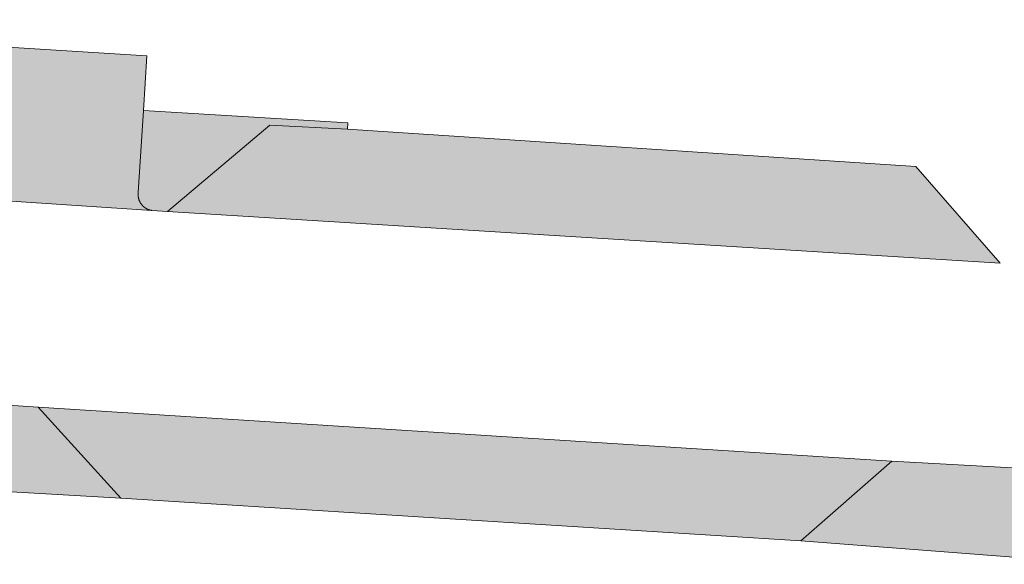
# Model space of a CAD drawing. Extents: x 97094 to 109644, y 463509 to 471969.
# Tile 169 of 256: x 102800 to 102829, y 469077 to 469093. Entities that reach past the tile are written whole.
import ezdxf

# ---------------------------------------------------------------- set-up
doc = ezdxf.new("R2010")
doc.units = 0
doc.layers.add('109 Onkruidbestrijding elementen', color=6, linetype='Continuous', lineweight=20, true_color=0xff00ff)

msp = doc.modelspace()

# ---------------------------------------------------------------- hatches: boundary and pattern name
at = {"layer": '109 Onkruidbestrijding elementen', "true_color": 0xff00ff}
for points in [[(102786.791, 469091.065), (102786.717, 469090.037), (102786.622, 469088.709), (102786.623, 469088.701), (102786.624, 469088.694), (102786.624, 469088.686), (102786.625, 469088.678), (102786.625, 469088.671), (102786.625, 469088.663), (102786.625, 469088.655), (102786.625, 469088.648), (102786.625, 469088.64), (102786.625, 469088.632), (102786.625, 469088.625), (102786.624, 469088.617), (102786.623, 469088.61), (102786.623, 469088.602), (102786.622, 469088.594), (102786.621, 469088.587), (102786.62, 469088.579), (102786.618, 469088.572), (102786.617, 469088.564), (102786.615, 469088.556), (102786.614, 469088.549), (102786.612, 469088.542), (102786.61, 469088.534), (102786.608, 469088.527), (102786.606, 469088.519), (102786.603, 469088.512), (102786.601, 469088.505), (102786.599, 469088.497), (102786.596, 469088.49), (102786.593, 469088.483), (102786.59, 469088.476), (102786.587, 469088.469), (102786.584, 469088.462), (102786.581, 469088.455), (102786.578, 469088.448), (102786.574, 469088.441), (102786.571, 469088.434), (102786.567, 469088.428), (102786.563, 469088.421), (102786.559, 469088.414), (102786.555, 469088.408), (102786.551, 469088.401), (102786.547, 469088.395), (102786.543, 469088.389), (102786.538, 469088.382), (102786.534, 469088.376), (102786.529, 469088.37), (102786.524, 469088.364), (102786.52, 469088.358), (102786.515, 469088.352), (102786.51, 469088.346), (102786.505, 469088.341), (102786.499, 469088.335), (102786.494, 469088.33), (102786.489, 469088.324), (102786.483, 469088.319), (102786.478, 469088.313), (102786.472, 469088.308), (102786.466, 469088.303), (102786.46, 469088.298), (102786.454, 469088.293), (102786.448, 469088.289), (102786.442, 469088.284), (102786.436, 469088.279), (102786.43, 469088.275), (102786.424, 469088.27), (102786.417, 469088.266), (102786.411, 469088.262), (102786.404, 469088.258), (102786.398, 469088.254), (102786.391, 469088.25), (102786.384, 469088.246), (102786.378, 469088.243), (102786.371, 469088.239), (102786.364, 469088.236), (102786.357, 469088.233), (102786.35, 469088.229), (102786.343, 469088.226), (102786.336, 469088.223), (102786.329, 469088.221), (102786.322, 469088.218), (102786.314, 469088.215), (102786.307, 469088.213), (102786.3, 469088.21), (102786.293, 469088.208), (102786.285, 469088.206), (102786.278, 469088.204), (102786.27, 469088.202), (102786.263, 469088.201), (102786.255, 469088.199), (102786.248, 469088.198), (102786.24, 469088.196), (102786.233, 469088.195), (102786.225, 469088.194), (102786.218, 469088.193), (102786.21, 469088.192), (102786.202, 469088.191), (102786.195, 469088.191), (102786.187, 469088.19), (102786.179, 469088.19), (102786.172, 469088.19), (102786.164, 469088.19), (102786.156, 469088.19), (102786.149, 469088.19), (102786.141, 469088.19), (102803.976, 469087.01), (102803.968, 469087.011), (102803.961, 469087.012), (102803.953, 469087.014), (102803.945, 469087.015), (102803.938, 469087.017), (102803.93, 469087.019), (102803.923, 469087.021), (102803.915, 469087.023), (102803.908, 469087.025), (102803.9, 469087.027), (102803.893, 469087.029), (102803.886, 469087.032), (102803.878, 469087.035), (102803.871, 469087.037), (102803.864, 469087.04), (102803.857, 469087.043), (102803.85, 469087.046), (102803.843, 469087.05), (102803.836, 469087.053), (102803.829, 469087.056), (102803.822, 469087.06), (102803.815, 469087.064), (102803.808, 469087.068), (102803.802, 469087.071), (102803.795, 469087.075), (102803.788, 469087.08), (102803.782, 469087.084), (102803.775, 469087.088), (102803.769, 469087.093), (102803.763, 469087.097), (102803.757, 469087.102), (102803.751, 469087.107), (102803.745, 469087.112), (102803.739, 469087.117), (102803.733, 469087.122), (102803.727, 469087.127), (102803.721, 469087.132), (102803.716, 469087.137), (102803.71, 469087.143), (102803.705, 469087.148), (102803.699, 469087.154), (102803.694, 469087.16), (102803.689, 469087.166), (102803.684, 469087.172), (102803.679, 469087.178), (102803.674, 469087.184), (102803.669, 469087.19), (102803.665, 469087.196), (102803.66, 469087.202), (102803.656, 469087.209), (102803.652, 469087.215), (102803.647, 469087.222), (102803.643, 469087.228), (102803.639, 469087.235), (102803.635, 469087.242), (102803.632, 469087.248), (102803.628, 469087.255), (102803.624, 469087.262), (102803.621, 469087.269), (102803.618, 469087.276), (102803.614, 469087.283), (102803.611, 469087.29), (102803.608, 469087.297), (102803.606, 469087.305), (102803.603, 469087.312), (102803.6, 469087.319), (102803.598, 469087.327), (102803.595, 469087.334), (102803.593, 469087.341), (102803.591, 469087.349), (102803.589, 469087.356), (102803.587, 469087.364), (102803.586, 469087.371), (102803.584, 469087.379), (102803.583, 469087.387), (102803.581, 469087.394), (102803.58, 469087.402), (102803.579, 469087.41), (102803.578, 469087.417), (102803.577, 469087.425), (102803.576, 469087.433), (102803.576, 469087.44), (102803.575, 469087.448), (102803.575, 469087.456), (102803.575, 469087.464), (102803.575, 469087.471), (102803.575, 469087.479), (102803.575, 469087.487), (102803.575, 469087.495), (102803.576, 469087.502), (102803.576, 469087.51), (102803.577, 469087.518), (102803.578, 469087.526), (102803.579, 469087.533), (102803.58, 469087.541), (102803.731, 469089.94), (102803.832, 469091.549), (102786.901, 469092.608), (102786.791, 469091.065)], [(102803.58, 469087.541), (102803.579, 469087.533), (102803.578, 469087.526), (102803.577, 469087.518), (102803.576, 469087.51), (102803.576, 469087.502), (102803.575, 469087.495), (102803.575, 469087.487), (102803.575, 469087.479), (102803.575, 469087.471), (102803.575, 469087.464), (102803.575, 469087.456), (102803.575, 469087.448), (102803.576, 469087.44), (102803.576, 469087.433), (102803.577, 469087.425), (102803.578, 469087.417), (102803.579, 469087.41), (102803.58, 469087.402), (102803.581, 469087.394), (102803.583, 469087.387), (102803.584, 469087.379), (102803.586, 469087.371), (102803.587, 469087.364), (102803.589, 469087.356), (102803.591, 469087.349), (102803.593, 469087.341), (102803.595, 469087.334), (102803.598, 469087.327), (102803.6, 469087.319), (102803.603, 469087.312), (102803.606, 469087.305), (102803.608, 469087.297), (102803.611, 469087.29), (102803.614, 469087.283), (102803.618, 469087.276), (102803.621, 469087.269), (102803.624, 469087.262), (102803.628, 469087.255), (102803.632, 469087.248), (102803.635, 469087.242), (102803.639, 469087.235), (102803.643, 469087.228), (102803.647, 469087.222), (102803.652, 469087.215), (102803.656, 469087.209), (102803.66, 469087.202), (102803.665, 469087.196), (102803.669, 469087.19), (102803.674, 469087.184), (102803.679, 469087.178), (102803.684, 469087.172), (102803.689, 469087.166), (102803.694, 469087.16), (102803.699, 469087.154), (102803.705, 469087.148), (102803.71, 469087.143), (102803.716, 469087.137), (102803.721, 469087.132), (102803.727, 469087.127), (102803.733, 469087.122), (102803.739, 469087.117), (102803.745, 469087.112), (102803.751, 469087.107), (102803.757, 469087.102), (102803.763, 469087.097), (102803.769, 469087.093), (102803.775, 469087.088), (102803.782, 469087.084), (102803.788, 469087.08), (102803.795, 469087.075), (102803.802, 469087.071), (102803.808, 469087.068), (102803.815, 469087.064), (102803.822, 469087.06), (102803.829, 469087.056), (102803.836, 469087.053), (102803.843, 469087.05), (102803.85, 469087.046), (102803.857, 469087.043), (102803.864, 469087.04), (102803.871, 469087.037), (102803.878, 469087.035), (102803.886, 469087.032), (102803.893, 469087.029), (102803.9, 469087.027), (102803.908, 469087.025), (102803.915, 469087.023), (102803.923, 469087.021), (102803.93, 469087.019), (102803.938, 469087.017), (102803.945, 469087.015), (102803.953, 469087.014), (102803.961, 469087.012), (102803.968, 469087.011), (102803.976, 469087.01), (102804.438, 469086.979), (102807.438, 469089.508), (102809.72, 469089.394), (102809.73, 469089.584), (102803.731, 469089.94), (102803.58, 469087.541)], [(102828.866, 469085.457), (102826.391, 469088.299), (102809.72, 469089.394), (102807.438, 469089.508), (102804.438, 469086.979), (102828.866, 469085.457)], [(102793.6, 469081.702), (102793.568, 469081.703), (102793.537, 469081.704), (102793.505, 469081.704), (102793.474, 469081.703), (102793.442, 469081.702), (102793.411, 469081.701), (102793.379, 469081.698), (102793.348, 469081.696), (102793.317, 469081.693), (102793.285, 469081.689), (102793.254, 469081.685), (102793.223, 469081.68), (102793.192, 469081.675), (102793.161, 469081.669), (102793.13, 469081.663), (102793.099, 469081.656), (102793.069, 469081.649), (102793.038, 469081.641), (102793.008, 469081.633), (102792.977, 469081.624), (102792.947, 469081.615), (102792.917, 469081.605), (102792.887, 469081.595), (102792.858, 469081.584), (102792.828, 469081.573), (102792.799, 469081.561), (102792.77, 469081.549), (102792.741, 469081.536), (102792.713, 469081.523), (102792.684, 469081.509), (102792.656, 469081.495), (102792.628, 469081.48), (102792.601, 469081.465), (102792.573, 469081.449), (102792.546, 469081.433), (102792.519, 469081.417), (102792.492, 469081.4), (102792.466, 469081.383), (102792.44, 469081.365), (102792.414, 469081.347), (102792.389, 469081.328), (102792.364, 469081.309), (102792.339, 469081.289), (102792.315, 469081.27), (102792.291, 469081.249), (102792.267, 469081.229), (102792.243, 469081.207), (102792.22, 469081.186), (102792.198, 469081.164), (102792.175, 469081.142), (102792.153, 469081.119), (102792.132, 469081.096), (102792.11, 469081.073), (102792.09, 469081.049), (102792.069, 469081.025), (102792.049, 469081.001), (102792.03, 469080.976), (102792.01, 469080.951), (102791.992, 469080.926), (102791.973, 469080.9), (102791.955, 469080.874), (102791.938, 469080.848), (102791.921, 469080.822), (102791.904, 469080.795), (102791.888, 469080.768), (102791.872, 469080.74), (102791.857, 469080.713), (102791.842, 469080.685), (102791.828, 469080.657), (102791.814, 469080.628), (102791.801, 469080.6), (102791.788, 469080.571), (102791.776, 469080.542), (102791.764, 469080.513), (102791.752, 469080.484), (102791.741, 469080.454), (102791.731, 469080.424), (102791.721, 469080.394), (102791.712, 469080.364), (102791.703, 469080.334), (102791.694, 469080.304), (102791.686, 469080.273), (102791.679, 469080.243), (102791.672, 469080.212), (102791.665, 469080.181), (102791.66, 469080.15), (102791.654, 469080.119), (102791.649, 469080.088), (102791.645, 469080.056), (102791.641, 469080.025), (102791.638, 469079.994), (102791.635, 469079.962), (102791.633, 469079.931), (102791.53, 469079.231), (102803.07, 469078.56), (102800.646, 469081.236), (102793.6, 469081.702)], [(102800.646, 469081.236), (102803.07, 469078.56), (102823.019, 469077.311), (102825.683, 469079.647), (102800.646, 469081.236)], [(102831.964, 469077.128), (102831.967, 469077.163), (102831.97, 469077.197), (102831.972, 469077.232), (102831.973, 469077.266), (102831.974, 469077.301), (102831.975, 469077.336), (102831.974, 469077.37), (102831.974, 469077.405), (102831.972, 469077.44), (102831.97, 469077.474), (102831.968, 469077.509), (102831.965, 469077.543), (102831.961, 469077.578), (102831.957, 469077.612), (102831.952, 469077.647), (102831.946, 469077.681), (102831.94, 469077.715), (102831.934, 469077.749), (102831.927, 469077.783), (102831.919, 469077.817), (102831.911, 469077.85), (102831.902, 469077.884), (102831.892, 469077.917), (102831.883, 469077.951), (102831.872, 469077.984), (102831.861, 469078.017), (102831.849, 469078.049), (102831.837, 469078.082), (102831.825, 469078.114), (102831.811, 469078.146), (102831.798, 469078.178), (102831.783, 469078.209), (102831.769, 469078.241), (102831.753, 469078.272), (102831.738, 469078.303), (102831.721, 469078.333), (102831.704, 469078.364), (102831.687, 469078.394), (102831.669, 469078.423), (102831.651, 469078.453), (102831.632, 469078.482), (102831.613, 469078.511), (102831.593, 469078.539), (102831.573, 469078.567), (102831.552, 469078.595), (102831.531, 469078.623), (102831.509, 469078.65), (102831.487, 469078.677), (102831.465, 469078.703), (102831.442, 469078.729), (102831.418, 469078.754), (102831.394, 469078.78), (102831.37, 469078.804), (102831.346, 469078.829), (102831.32, 469078.853), (102831.295, 469078.876), (102831.269, 469078.9), (102831.243, 469078.922), (102831.216, 469078.944), (102831.189, 469078.966), (102831.162, 469078.988), (102831.134, 469079.009), (102831.106, 469079.029), (102831.078, 469079.049), (102831.049, 469079.068), (102831.02, 469079.087), (102830.991, 469079.106), (102830.962, 469079.124), (102830.932, 469079.142), (102830.901, 469079.159), (102830.871, 469079.175), (102830.84, 469079.191), (102830.809, 469079.207), (102830.778, 469079.222), (102830.746, 469079.236), (102830.715, 469079.25), (102830.683, 469079.263), (102830.65, 469079.276), (102830.618, 469079.289), (102830.585, 469079.3), (102830.553, 469079.312), (102830.52, 469079.322), (102830.487, 469079.332), (102830.453, 469079.342), (102830.42, 469079.351), (102830.386, 469079.36), (102830.352, 469079.367), (102830.318, 469079.375), (102830.284, 469079.382), (102830.25, 469079.388), (102830.216, 469079.393), (102830.182, 469079.399), (102830.147, 469079.403), (102830.113, 469079.407), (102825.683, 469079.647), (102823.019, 469077.311), (102831.935, 469076.62), (102831.964, 469077.128)]]:
    msp.add_hatch(color=6, dxfattribs=at).paths.add_polyline_path(points)

# ---------------------------------------------------------------- linework, layer by layer
at = {"layer": '109 Onkruidbestrijding elementen', "color": 3, "true_color": 0x00ff00}
for points in [[(102786.141, 469088.19), (102803.976, 469087.01), (102803.968, 469087.011), (102803.961, 469087.012), (102803.953, 469087.014), (102803.945, 469087.015), (102803.938, 469087.017), (102803.93, 469087.019), (102803.923, 469087.021), (102803.915, 469087.023), (102803.908, 469087.025), (102803.9, 469087.027), (102803.893, 469087.029), (102803.886, 469087.032), (102803.878, 469087.035), (102803.871, 469087.037), (102803.864, 469087.04), (102803.857, 469087.043), (102803.85, 469087.046), (102803.843, 469087.05), (102803.836, 469087.053), (102803.829, 469087.056), (102803.822, 469087.06), (102803.815, 469087.064), (102803.808, 469087.068), (102803.802, 469087.071), (102803.795, 469087.075), (102803.788, 469087.08), (102803.782, 469087.084), (102803.775, 469087.088), (102803.769, 469087.093), (102803.763, 469087.097), (102803.757, 469087.102), (102803.751, 469087.107), (102803.745, 469087.112), (102803.739, 469087.117), (102803.733, 469087.122), (102803.727, 469087.127), (102803.721, 469087.132), (102803.716, 469087.137), (102803.71, 469087.143), (102803.705, 469087.148), (102803.699, 469087.154), (102803.694, 469087.16), (102803.689, 469087.166), (102803.684, 469087.172), (102803.679, 469087.178), (102803.674, 469087.184), (102803.669, 469087.19), (102803.665, 469087.196), (102803.66, 469087.202), (102803.656, 469087.209), (102803.652, 469087.215), (102803.647, 469087.222), (102803.643, 469087.228), (102803.639, 469087.235), (102803.635, 469087.242), (102803.632, 469087.248), (102803.628, 469087.255), (102803.624, 469087.262), (102803.621, 469087.269), (102803.618, 469087.276), (102803.614, 469087.283), (102803.611, 469087.29), (102803.608, 469087.297), (102803.606, 469087.305), (102803.603, 469087.312), (102803.6, 469087.319), (102803.598, 469087.327), (102803.595, 469087.334), (102803.593, 469087.341), (102803.591, 469087.349), (102803.589, 469087.356), (102803.587, 469087.364), (102803.586, 469087.371), (102803.584, 469087.379), (102803.583, 469087.387), (102803.581, 469087.394), (102803.58, 469087.402), (102803.579, 469087.41), (102803.578, 469087.417), (102803.577, 469087.425), (102803.576, 469087.433), (102803.576, 469087.44), (102803.575, 469087.448), (102803.575, 469087.456), (102803.575, 469087.464), (102803.575, 469087.471), (102803.575, 469087.479), (102803.575, 469087.487), (102803.575, 469087.495), (102803.576, 469087.502), (102803.576, 469087.51), (102803.577, 469087.518), (102803.578, 469087.526), (102803.579, 469087.533), (102803.58, 469087.541), (102803.731, 469089.94), (102803.832, 469091.549), (102786.901, 469092.608)], [(102791.53, 469079.231), (102803.07, 469078.56), (102800.646, 469081.236), (102793.6, 469081.702)], [(102830.113, 469079.407), (102825.683, 469079.647), (102823.019, 469077.311), (102831.935, 469076.62)]]:
    msp.add_lwpolyline(points, dxfattribs=at)
for points in [[(102803.58, 469087.541), (102803.579, 469087.533), (102803.578, 469087.526), (102803.577, 469087.518), (102803.576, 469087.51), (102803.576, 469087.502), (102803.575, 469087.495), (102803.575, 469087.487), (102803.575, 469087.479), (102803.575, 469087.471), (102803.575, 469087.464), (102803.575, 469087.456), (102803.575, 469087.448), (102803.576, 469087.44), (102803.576, 469087.433), (102803.577, 469087.425), (102803.578, 469087.417), (102803.579, 469087.41), (102803.58, 469087.402), (102803.581, 469087.394), (102803.583, 469087.387), (102803.584, 469087.379), (102803.586, 469087.371), (102803.587, 469087.364), (102803.589, 469087.356), (102803.591, 469087.349), (102803.593, 469087.341), (102803.595, 469087.334), (102803.598, 469087.327), (102803.6, 469087.319), (102803.603, 469087.312), (102803.606, 469087.305), (102803.608, 469087.297), (102803.611, 469087.29), (102803.614, 469087.283), (102803.618, 469087.276), (102803.621, 469087.269), (102803.624, 469087.262), (102803.628, 469087.255), (102803.632, 469087.248), (102803.635, 469087.242), (102803.639, 469087.235), (102803.643, 469087.228), (102803.647, 469087.222), (102803.652, 469087.215), (102803.656, 469087.209), (102803.66, 469087.202), (102803.665, 469087.196), (102803.669, 469087.19), (102803.674, 469087.184), (102803.679, 469087.178), (102803.684, 469087.172), (102803.689, 469087.166), (102803.694, 469087.16), (102803.699, 469087.154), (102803.705, 469087.148), (102803.71, 469087.143), (102803.716, 469087.137), (102803.721, 469087.132), (102803.727, 469087.127), (102803.733, 469087.122), (102803.739, 469087.117), (102803.745, 469087.112), (102803.751, 469087.107), (102803.757, 469087.102), (102803.763, 469087.097), (102803.769, 469087.093), (102803.775, 469087.088), (102803.782, 469087.084), (102803.788, 469087.08), (102803.795, 469087.075), (102803.802, 469087.071), (102803.808, 469087.068), (102803.815, 469087.064), (102803.822, 469087.06), (102803.829, 469087.056), (102803.836, 469087.053), (102803.843, 469087.05), (102803.85, 469087.046), (102803.857, 469087.043), (102803.864, 469087.04), (102803.871, 469087.037), (102803.878, 469087.035), (102803.886, 469087.032), (102803.893, 469087.029), (102803.9, 469087.027), (102803.908, 469087.025), (102803.915, 469087.023), (102803.923, 469087.021), (102803.93, 469087.019), (102803.938, 469087.017), (102803.945, 469087.015), (102803.953, 469087.014), (102803.961, 469087.012), (102803.968, 469087.011), (102803.976, 469087.01), (102804.438, 469086.979), (102807.438, 469089.508), (102809.72, 469089.394), (102809.73, 469089.584), (102803.731, 469089.94), (102803.58, 469087.541)], [(102828.866, 469085.457), (102826.391, 469088.299), (102809.72, 469089.394), (102807.438, 469089.508), (102804.438, 469086.979), (102828.866, 469085.457)], [(102800.646, 469081.236), (102803.07, 469078.56), (102823.019, 469077.311), (102825.683, 469079.647), (102800.646, 469081.236)]]:
    msp.add_lwpolyline(points, close=True, dxfattribs=at)

doc.saveas('drawing.dxf')
